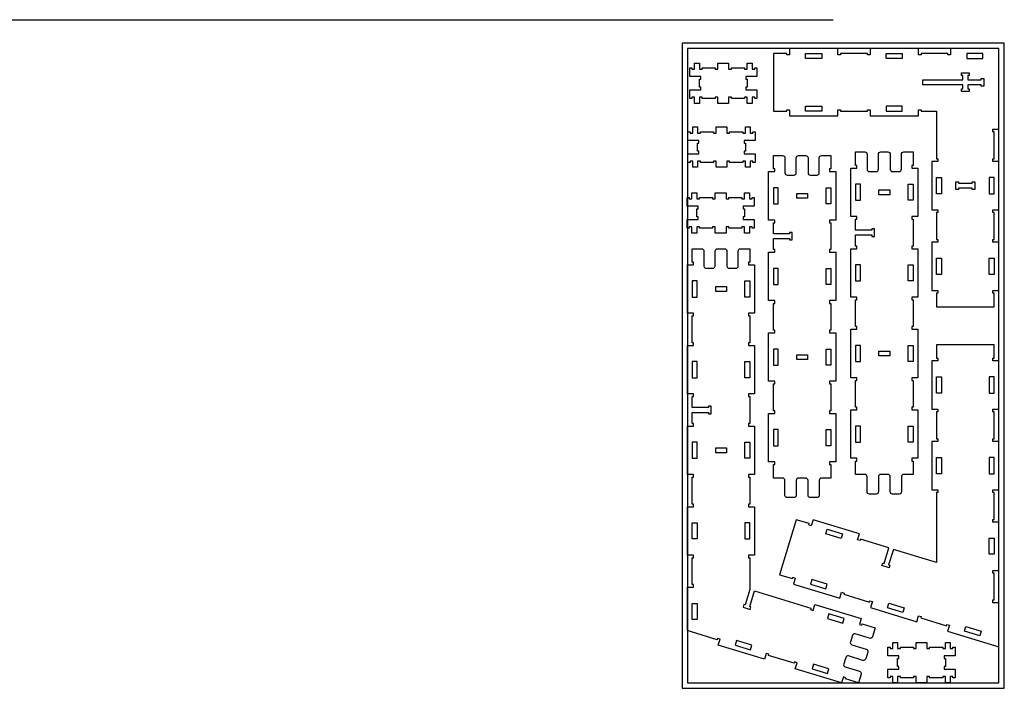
# Model space of a CAD drawing. Header units: inches. Extents: x -1745 to 48028, y -9858 to 20083.
# Tile 24 of 31: x 28005 to 31672, y 11467 to 13955. Entities that reach past the tile are written whole.
import ezdxf

# ---------------------------------------------------------------- set-up
doc = ezdxf.new("R2010")
doc.units = ezdxf.units.IN
doc.header["$MEASUREMENT"] = 0
doc.header["$PDMODE"] = 34

msp = doc.modelspace()

# ---------------------------------------------------------------- linework, layer by layer
msp.add_line((16694.6, 13953.7), (31034.3, 13953.7))
at = {"color": 4}
for p, q in [((31437.6, 13367), (31437.6, 13367)), ((31633.6, 13067), (31633.6, 13067)), ((30527.6, 12922.7), (30527.6, 12922.7)), ((30705.6, 12922.7), (30705.6, 12922.7)), ((30527.6, 12322.7), (30527.6, 12322.7)), ((30705.6, 12322.7), (30705.6, 12322.7)), ((30955.9, 11539.6), (30955.9, 11539.6))]:
    msp.add_line(p, q, dxfattribs=at)
for points in [[(30471.6, 11467), (31671.6, 11467), (31671.6, 13867), (30471.6, 13867)], [(30491.6, 11487), (31651.6, 11487), (31651.6, 13847), (30491.6, 13847)], [(31419.6, 13615), (31419.6, 13437), (31424.6, 13437), (31424.6, 13427), (31401.6, 13427), (31401.6, 13247), (31424.6, 13247), (31424.6, 13237), (31419.6, 13237), (31419.6, 13137), (31424.6, 13137), (31424.6, 13127), (31401.6, 13127), (31401.6, 12947), (31424.6, 12947), (31424.6, 12937), (31419.6, 12937), (31419.6, 12887), (31633.6, 12887), (31633.6, 12937), (31628.6, 12937), (31628.6, 12947), (31651.6, 12947), (31651.6, 13127), (31628.6, 13127), (31628.6, 13137), (31633.6, 13137), (31633.6, 13237), (31628.6, 13237), (31628.6, 13247), (31651.6, 13247), (31651.6, 13427), (31628.6, 13427), (31628.6, 13437), (31633.6, 13437), (31633.6, 13537), (31628.6, 13537), (31628.6, 13547), (31651.6, 13547), (31651.6, 13847), (31471.6, 13847), (31471.6, 13824), (31461.6, 13824), (31461.6, 13829), (31361.6, 13829), (31361.6, 13824), (31351.6, 13824), (31351.6, 13847), (31171.6, 13847), (31171.6, 13824), (31161.6, 13824), (31161.6, 13829), (31061.6, 13829), (31061.6, 13824), (31051.6, 13824), (31051.6, 13847), (30871.6, 13847), (30871.6, 13824), (30861.6, 13824), (30861.6, 13829), (30811.6, 13829), (30811.6, 13615), (30861.6, 13615), (30861.6, 13620), (30871.6, 13620), (30871.6, 13597), (31051.6, 13597), (31051.6, 13620), (31061.6, 13620), (31061.6, 13615), (31161.6, 13615), (31161.6, 13620), (31171.6, 13620), (31171.6, 13597), (31351.6, 13597), (31351.6, 13620), (31361.6, 13620), (31361.6, 13615)], [(31585.6, 13731), (31585.6, 13736), (31595.6, 13736), (31595.6, 13708), (31585.6, 13708), (31585.6, 13713), (31535.6, 13713), (31535.6, 13697), (31540.6, 13697), (31540.6, 13687), (31512.6, 13687), (31512.6, 13697), (31517.6, 13697), (31517.6, 13713), (31367.6, 13713), (31367.6, 13731), (31517.6, 13731), (31517.6, 13747), (31512.6, 13747), (31512.6, 13757), (31540.6, 13757), (31540.6, 13747), (31535.6, 13747), (31535.6, 13731)], [(31501.6, 13351), (31501.6, 13346), (31551.6, 13346), (31551.6, 13351), (31561.6, 13351), (31561.6, 13323), (31551.6, 13323), (31551.6, 13328), (31501.6, 13328), (31501.6, 13323), (31491.6, 13323), (31491.6, 13351)], [(31204.7, 13303.7), (31204.7, 13321.7), (31244.7, 13321.7), (31244.7, 13303.7)], [(30898.7, 13290.4), (30898.7, 13308.4), (30938.7, 13308.4), (30938.7, 13290.4)], [(30636.6, 12961.7), (30636.6, 12943.7), (30596.6, 12943.7), (30596.6, 12961.7)], [(30898.7, 12690.4), (30898.7, 12708.4), (30938.7, 12708.4), (30938.7, 12690.4)], [(31204.7, 12703.7), (31204.7, 12721.7), (31244.7, 12721.7), (31244.7, 12703.7)], [(30636.6, 12361.7), (30636.6, 12343.7), (30596.6, 12343.7), (30596.6, 12361.7)]]:
    msp.add_lwpolyline(points, close=True)
for points in [[(30931.6, 13829), (30991.6, 13829), (30991.6, 13811), (30931.6, 13811)], [(31231.6, 13811), (31231.6, 13829), (31291.6, 13829), (31291.6, 13811)], [(31531.6, 13811), (31591.6, 13811), (31591.6, 13829), (31531.6, 13829)], [(30931.6, 13615), (30931.6, 13633), (30991.6, 13633), (30991.6, 13615)], [(31231.6, 13615), (31291.6, 13615), (31291.6, 13633), (31231.6, 13633)], [(31437.6, 13307), (31419.6, 13307), (31419.6, 13367), (31437.6, 13367)], [(31633.6, 13307), (31633.6, 13367), (31615.6, 13367), (31615.6, 13307)], [(30811.7, 13269.4), (30829.7, 13269.4), (30829.7, 13329.4), (30811.7, 13329.4)], [(31025.7, 13269.4), (31007.7, 13269.4), (31007.7, 13329.4), (31025.7, 13329.4)], [(31117.7, 13282.7), (31135.7, 13282.7), (31135.7, 13342.7), (31117.7, 13342.7)], [(31331.7, 13282.7), (31313.7, 13282.7), (31313.7, 13342.7), (31331.7, 13342.7)], [(31437.6, 13007), (31419.6, 13007), (31419.6, 13067), (31437.6, 13067)], [(31633.6, 13007), (31615.6, 13007), (31615.6, 13067), (31633.6, 13067)], [(30811.7, 12969.4), (30829.7, 12969.4), (30829.7, 13029.4), (30811.7, 13029.4)], [(31025.7, 12969.4), (31007.7, 12969.4), (31007.7, 13029.4), (31025.7, 13029.4)], [(31117.7, 12982.7), (31135.7, 12982.7), (31135.7, 13042.7), (31117.7, 13042.7)], [(31331.7, 12982.7), (31313.7, 12982.7), (31313.7, 13042.7), (31331.7, 13042.7)], [(30527.6, 12922.7), (30527.6, 12982.7), (30509.6, 12982.7), (30509.6, 12922.7)], [(30705.6, 12922.7), (30705.6, 12982.7), (30723.6, 12982.7), (30723.6, 12922.7)], [(30811.7, 12669.4), (30829.7, 12669.4), (30829.7, 12729.4), (30811.7, 12729.4)], [(31007.7, 12669.4), (31007.7, 12729.4), (31025.7, 12729.4), (31025.7, 12669.4)], [(31117.7, 12682.7), (31135.7, 12682.7), (31135.7, 12742.7), (31117.7, 12742.7)], [(31313.7, 12682.7), (31313.7, 12742.7), (31331.7, 12742.7), (31331.7, 12682.7)], [(30527.6, 12682.7), (30509.6, 12682.7), (30509.6, 12622.7), (30527.6, 12622.7)], [(30705.6, 12682.7), (30723.6, 12682.7), (30723.6, 12622.7), (30705.6, 12622.7)], [(31419.6, 12625.6), (31437.6, 12625.6), (31437.6, 12565.6), (31419.6, 12565.6)], [(31633.6, 12625.6), (31615.6, 12625.6), (31615.6, 12565.6), (31633.6, 12565.6)], [(31135.7, 12382.7), (31135.7, 12442.7), (31117.7, 12442.7), (31117.7, 12382.7)], [(31313.7, 12382.7), (31313.7, 12442.7), (31331.7, 12442.7), (31331.7, 12382.7)], [(30829.7, 12369.4), (30829.7, 12429.4), (30811.7, 12429.4), (30811.7, 12369.4)], [(31007.7, 12369.4), (31007.7, 12429.4), (31025.7, 12429.4), (31025.7, 12369.4)], [(30527.6, 12382.7), (30509.6, 12382.7), (30509.6, 12322.7), (30527.6, 12322.7)], [(30705.6, 12322.7), (30705.6, 12382.7), (30723.6, 12382.7), (30723.6, 12322.7)], [(31419.6, 12325.6), (31437.6, 12325.6), (31437.6, 12265.6), (31419.6, 12265.6)], [(31633.6, 12325.6), (31615.6, 12325.6), (31615.6, 12265.6), (31633.6, 12265.6)], [(30527.6, 12082.7), (30527.6, 12022.7), (30509.6, 12022.7), (30509.6, 12082.7)], [(30705.6, 12082.7), (30705.6, 12022.7), (30723.6, 12022.7), (30723.6, 12082.7)], [(31063.8, 12024.6), (31006.5, 12042.2), (31011.7, 12059.4), (31069.1, 12041.8)], [(31615.6, 12025.6), (31633.6, 12025.6), (31633.6, 11965.6), (31615.6, 11965.6)], [(31011.8, 11854.4), (30954.4, 11871.9), (30949.2, 11854.7), (31006.6, 11837.2)], [(30527.6, 11722.7), (30509.6, 11722.7), (30509.6, 11782.7), (30527.6, 11782.7)], [(31236.1, 11767), (31241.3, 11784.3), (31298.7, 11766.7), (31293.5, 11749.5)], [(31013.2, 11727.1), (31070.6, 11709.6), (31075.8, 11726.8), (31018.5, 11744.3)], [(31523, 11679.4), (31528.2, 11696.6), (31585.6, 11679.1), (31580.4, 11661.8)], [(30731.7, 11627), (30674.3, 11644.5), (30669, 11627.3), (30726.4, 11609.8)], [(30955.9, 11539.6), (31013.3, 11522.1), (31018.6, 11539.3), (30961.2, 11556.9)]]:
    msp.add_lwpolyline(points, close=True, dxfattribs=at)
for points in [[(30536, 13703.2), (30536, 13733.2), (30541, 13733.2), (30541, 13743.2), (30500, 13743.2), (30500, 13775.2), (30508, 13775.2), (30508, 13770.2), (30518, 13770.2), (30518, 13793.2), (30536, 13793.2), (30536, 13770.2), (30546, 13770.2), (30546, 13775.2), (30595, 13775.2), (30595, 13770.2), (30605, 13770.2), (30605, 13793.2), (30645, 13793.2), (30645, 13770.2), (30655, 13770.2), (30655, 13775.2), (30704, 13775.2), (30704, 13770.2), (30714, 13770.2), (30714, 13793.2), (30732, 13793.2), (30732, 13770.2), (30742, 13770.2), (30742, 13775.2), (30750, 13775.2), (30750, 13743.2), (30709, 13743.2), (30709, 13733.2), (30714, 13733.2), (30714, 13703.2), (30709, 13703.2), (30709, 13693.2), (30750, 13693.2), (30750, 13661.2), (30742, 13661.2), (30742, 13666.2), (30732, 13666.2), (30732, 13643.2), (30714, 13643.2), (30714, 13666.2), (30704, 13666.2), (30704, 13661.2), (30655, 13661.2), (30655, 13666.2), (30645, 13666.2), (30645, 13643.2), (30605, 13643.2), (30605, 13666.2), (30595, 13666.2), (30595, 13661.2), (30546, 13661.2), (30546, 13666.2), (30536, 13666.2), (30536, 13643.2), (30518, 13643.2), (30518, 13666.2), (30508, 13666.2), (30508, 13661.2), (30500, 13661.2), (30500, 13693.2), (30541, 13693.2), (30541, 13703.2), (30536, 13703.2)], [(30529.5, 13465.6), (30529.5, 13495.6), (30534.5, 13495.6), (30534.5, 13505.6), (30493.5, 13505.6), (30493.5, 13537.6), (30501.5, 13537.6), (30501.5, 13532.6), (30511.5, 13532.6), (30511.5, 13555.6), (30529.5, 13555.6), (30529.5, 13532.6), (30539.5, 13532.6), (30539.5, 13537.6), (30588.5, 13537.6), (30588.5, 13532.6), (30598.5, 13532.6), (30598.5, 13555.6), (30638.5, 13555.6), (30638.5, 13532.6), (30648.5, 13532.6), (30648.5, 13537.6), (30697.5, 13537.6), (30697.5, 13532.6), (30707.5, 13532.6), (30707.5, 13555.6), (30725.5, 13555.6), (30725.5, 13532.6), (30735.5, 13532.6), (30735.5, 13537.6), (30743.5, 13537.6), (30743.5, 13505.6), (30702.5, 13505.6), (30702.5, 13495.6), (30707.5, 13495.6), (30707.5, 13465.6), (30702.5, 13465.6), (30702.5, 13455.6), (30743.5, 13455.6), (30743.5, 13423.6), (30735.5, 13423.6), (30735.5, 13428.6), (30725.5, 13428.6), (30725.5, 13405.6), (30707.5, 13405.6), (30707.5, 13428.6), (30697.5, 13428.6), (30697.5, 13423.6), (30648.5, 13423.6), (30648.5, 13428.6), (30638.5, 13428.6), (30638.5, 13405.6), (30598.5, 13405.6), (30598.5, 13428.6), (30588.5, 13428.6), (30588.5, 13423.6), (30539.5, 13423.6), (30539.5, 13428.6), (30529.5, 13428.6), (30529.5, 13405.6), (30511.5, 13405.6), (30511.5, 13428.6), (30501.5, 13428.6), (30501.5, 13423.6), (30493.5, 13423.6), (30493.5, 13455.6), (30534.5, 13455.6), (30534.5, 13465.6), (30529.5, 13465.6)], [(30526.3, 13220.8), (30526.3, 13250.8), (30531.3, 13250.8), (30531.3, 13260.8), (30490.3, 13260.8), (30490.3, 13292.8), (30498.3, 13292.8), (30498.3, 13287.8), (30508.3, 13287.8), (30508.3, 13310.8), (30526.3, 13310.8), (30526.3, 13287.8), (30536.3, 13287.8), (30536.3, 13292.8), (30585.3, 13292.8), (30585.3, 13287.8), (30595.3, 13287.8), (30595.3, 13310.8), (30635.3, 13310.8), (30635.3, 13287.8), (30645.3, 13287.8), (30645.3, 13292.8), (30694.3, 13292.8), (30694.3, 13287.8), (30704.3, 13287.8), (30704.3, 13310.8), (30722.3, 13310.8), (30722.3, 13287.8), (30732.3, 13287.8), (30732.3, 13292.8), (30740.3, 13292.8), (30740.3, 13260.8), (30699.3, 13260.8), (30699.3, 13250.8), (30704.3, 13250.8), (30704.3, 13220.8), (30699.3, 13220.8), (30699.3, 13210.8), (30740.3, 13210.8), (30740.3, 13178.8), (30732.3, 13178.8), (30732.3, 13183.8), (30722.3, 13183.8), (30722.3, 13160.8), (30704.3, 13160.8), (30704.3, 13183.8), (30694.3, 13183.8), (30694.3, 13178.8), (30645.3, 13178.8), (30645.3, 13183.8), (30635.3, 13183.8), (30635.3, 13160.8), (30595.3, 13160.8), (30595.3, 13183.8), (30585.3, 13183.8), (30585.3, 13178.8), (30536.3, 13178.8), (30536.3, 13183.8), (30526.3, 13183.8), (30526.3, 13160.8), (30508.3, 13160.8), (30508.3, 13183.8), (30498.3, 13183.8), (30498.3, 13178.8), (30490.3, 13178.8), (30490.3, 13210.8), (30531.3, 13210.8), (30531.3, 13220.8), (30526.3, 13220.8)], [(31651.6, 12085.6), (31628.6, 12085.6), (31628.6, 12095.6), (31633.6, 12095.6), (31633.6, 12195.6), (31628.6, 12195.6), (31628.6, 12205.6), (31651.6, 12205.6), (31651.6, 12385.6), (31628.6, 12385.6), (31628.6, 12395.6), (31633.6, 12395.6), (31633.6, 12495.6), (31628.6, 12495.6), (31628.6, 12505.6), (31651.6, 12505.6), (31651.6, 12685.6), (31628.6, 12685.6), (31628.6, 12695.6), (31633.6, 12695.6), (31633.6, 12745.6), (31419.6, 12745.6), (31419.6, 12695.6), (31424.6, 12695.6), (31424.6, 12685.6), (31401.6, 12685.6), (31401.6, 12505.6), (31424.6, 12505.6), (31424.6, 12495.6), (31419.6, 12495.6), (31419.6, 12395.6), (31424.6, 12395.6), (31424.6, 12385.6), (31401.6, 12385.6), (31401.6, 12205.6), (31424.6, 12205.6), (31424.6, 12195.6), (31419.6, 12195.6), (31419.6, 11934.7), (31258.5, 11984), (31240.9, 11926.6), (31245.7, 11925.1), (31242.8, 11915.6), (31216, 11923.8), (31218.9, 11933.3), (31223.7, 11931.9), (31241.2, 11989.2), (31136, 12021.4), (31134.6, 12016.6), (31125, 12019.5), (31131.7, 12041.5), (30959.6, 12094.1), (30952.9, 12072.1), (30943.3, 12075), (30944.8, 12079.8), (30897, 12094.4), (30834.4, 11889.8), (30882.2, 11875.2), (30883.7, 11879.9), (30893.3, 11877), (30886.5, 11855), (31058.7, 11802.4), (31065.4, 11824.4), (31075, 11821.5), (31073.5, 11816.7), (31169.1, 11787.5), (31170.6, 11792.3), (31180.2, 11789.4), (31173.4, 11767.4), (31345.6, 11714.8), (31352.3, 11736.8), (31361.9, 11733.8), (31360.4, 11729.1), (31456, 11699.8), (31457.5, 11704.6), (31467.1, 11701.7), (31460.3, 11679.7), (31651.6, 11621.3), (31651.6, 11785.6), (31628.6, 11785.6), (31628.6, 11795.6), (31633.6, 11795.6), (31633.6, 11895.6), (31628.6, 11895.6), (31628.6, 11905.6), (31651.6, 11905.6), (31651.6, 12085.6)], [(31274.4, 11547.6), (31274.4, 11577.6), (31279.4, 11577.6), (31279.4, 11587.6), (31238.4, 11587.6), (31238.4, 11619.6), (31246.4, 11619.6), (31246.4, 11614.6), (31256.4, 11614.6), (31256.4, 11637.6), (31274.4, 11637.6), (31274.4, 11614.6), (31284.4, 11614.6), (31284.4, 11619.6), (31333.4, 11619.6), (31333.4, 11614.6), (31343.4, 11614.6), (31343.4, 11637.6), (31383.4, 11637.6), (31383.4, 11614.6), (31393.4, 11614.6), (31393.4, 11619.6), (31442.4, 11619.6), (31442.4, 11614.6), (31452.4, 11614.6), (31452.4, 11637.6), (31470.4, 11637.6), (31470.4, 11614.6), (31480.4, 11614.6), (31480.4, 11619.6), (31488.4, 11619.6), (31488.4, 11587.6), (31447.4, 11587.6), (31447.4, 11577.6), (31452.4, 11577.6), (31452.4, 11547.6), (31447.4, 11547.6), (31447.4, 11537.6), (31488.4, 11537.6), (31488.4, 11505.6), (31480.4, 11505.6), (31480.4, 11510.6), (31470.4, 11510.6), (31470.4, 11487.6), (31452.4, 11487.6), (31452.4, 11510.6), (31442.4, 11510.6), (31442.4, 11505.6), (31393.4, 11505.6), (31393.4, 11510.6), (31383.4, 11510.6), (31383.4, 11487.6), (31343.4, 11487.6), (31343.4, 11510.6), (31333.4, 11510.6), (31333.4, 11505.6), (31284.4, 11505.6), (31284.4, 11510.6), (31274.4, 11510.6), (31274.4, 11487.6), (31256.4, 11487.6), (31256.4, 11510.6), (31246.4, 11510.6), (31246.4, 11505.6), (31238.4, 11505.6), (31238.4, 11537.6), (31279.4, 11537.6), (31279.4, 11547.6), (31274.4, 11547.6)]]:
    msp.add_lwpolyline(points)
for points in [[(31152, 12262.7), (31117.7, 12262.7), (31117.7, 12312.7), (31122.7, 12312.7), (31122.7, 12322.7), (31099.7, 12322.7), (31099.7, 12502.7), (31122.7, 12502.7), (31122.7, 12512.7), (31117.7, 12512.7), (31117.7, 12612.7), (31122.7, 12612.7), (31122.7, 12622.7), (31099.7, 12622.7), (31099.7, 12802.7), (31122.7, 12802.7), (31122.7, 12812.7), (31117.7, 12812.7), (31117.7, 12912.7), (31122.7, 12912.7), (31122.7, 12922.7), (31099.7, 12922.7), (31099.7, 13102.7), (31122.7, 13102.7), (31122.7, 13112.7), (31117.7, 13112.7), (31117.7, 13153.7), (31177.7, 13153.7), (31177.7, 13148.7), (31187.7, 13148.7), (31187.7, 13176.7), (31177.7, 13176.7), (31177.7, 13171.7), (31117.7, 13171.7), (31117.7, 13212.7), (31122.7, 13212.7), (31122.7, 13222.7), (31099.7, 13222.7), (31099.7, 13402.7), (31122.7, 13402.7), (31122.7, 13412.7), (31117.7, 13412.7), (31117.7, 13462.7), (31152, 13462.7, -0.414214), (31160.8, 13453.9), (31160.8, 13398.2, 0.414214), (31169.2, 13389.8), (31194.5, 13389.8, 0.414214), (31202.8, 13398.2), (31202.8, 13453.9, -0.414214), (31211.6, 13462.7), (31237.8, 13462.7, -0.414214), (31246.6, 13453.9), (31246.6, 13398.2, 0.414214), (31254.9, 13389.8), (31280.2, 13389.8, 0.414214), (31288.6, 13398.2), (31288.6, 13453.9, -0.414214), (31297.4, 13462.7), (31331.7, 13462.7), (31331.7, 13412.7), (31326.7, 13412.7), (31326.7, 13402.7), (31349.7, 13402.7), (31349.7, 13222.7), (31326.7, 13222.7), (31326.7, 13212.7), (31331.7, 13212.7), (31331.7, 13112.7), (31326.7, 13112.7), (31326.7, 13102.7), (31349.7, 13102.7), (31349.7, 12922.7), (31326.7, 12922.7), (31326.7, 12912.7), (31331.7, 12912.7), (31331.7, 12812.7), (31326.7, 12812.7), (31326.7, 12802.7), (31349.7, 12802.7), (31349.7, 12622.7), (31326.7, 12622.7), (31326.7, 12612.7), (31331.7, 12612.7), (31331.7, 12512.7), (31326.7, 12512.7), (31326.7, 12502.7), (31349.7, 12502.7), (31349.7, 12322.7), (31326.7, 12322.7), (31326.7, 12312.7), (31331.7, 12312.7), (31331.7, 12262.7), (31297.4, 12262.7, 0.414214), (31288.6, 12253.9), (31288.6, 12198.2, -0.414214), (31280.2, 12189.8), (31254.9, 12189.8, -0.414214), (31246.6, 12198.2), (31246.6, 12253.9, 0.414214), (31237.8, 12262.7), (31211.6, 12262.7, 0.414214), (31202.8, 12253.9), (31202.8, 12198.2, -0.414214), (31194.5, 12189.8), (31169.2, 12189.8, -0.414214), (31160.8, 12198.2), (31160.8, 12253.9, 0.414214)], [(30846, 12249.4), (30811.7, 12249.4), (30811.7, 12299.4), (30816.7, 12299.4), (30816.7, 12309.4), (30793.7, 12309.4), (30793.7, 12489.4), (30816.7, 12489.4), (30816.7, 12499.4), (30811.7, 12499.4), (30811.7, 12599.4), (30816.7, 12599.4), (30816.7, 12609.4), (30793.7, 12609.4), (30793.7, 12789.4), (30816.7, 12789.4), (30816.7, 12799.4), (30811.7, 12799.4), (30811.7, 12899.4), (30816.7, 12899.4), (30816.7, 12909.4), (30793.7, 12909.4), (30793.7, 13089.4), (30816.7, 13089.4), (30816.7, 13099.4), (30811.7, 13099.4), (30811.7, 13140.4), (30871.7, 13140.4), (30871.7, 13135.4), (30881.7, 13135.4), (30881.7, 13163.4), (30871.7, 13163.4), (30871.7, 13158.4), (30811.7, 13158.4), (30811.7, 13199.4), (30816.7, 13199.4), (30816.7, 13209.4), (30793.7, 13209.4), (30793.7, 13389.4), (30816.7, 13389.4), (30816.7, 13399.4), (30811.7, 13399.4), (30811.7, 13449.4), (30846, 13449.4, -0.414214), (30854.8, 13440.6), (30854.8, 13384.9, 0.414214), (30863.1, 13376.5), (30888.4, 13376.5, 0.414214), (30896.8, 13384.9), (30896.8, 13440.6, -0.414214), (30905.6, 13449.4), (30931.8, 13449.4, -0.414214), (30940.5, 13440.6), (30940.5, 13384.9, 0.414214), (30948.9, 13376.5), (30974.2, 13376.5, 0.414214), (30982.6, 13384.9), (30982.6, 13440.6, -0.414214), (30991.4, 13449.4), (31025.7, 13449.4), (31025.7, 13399.4), (31020.7, 13399.4), (31020.7, 13389.4), (31043.7, 13389.4), (31043.7, 13209.4), (31020.7, 13209.4), (31020.7, 13199.4), (31025.7, 13199.4), (31025.7, 13099.4), (31020.7, 13099.4), (31020.7, 13089.4), (31043.7, 13089.4), (31043.7, 12909.4), (31020.7, 12909.4), (31020.7, 12899.4), (31025.7, 12899.4), (31025.7, 12799.4), (31020.7, 12799.4), (31020.7, 12789.4), (31043.7, 12789.4), (31043.7, 12609.4), (31020.7, 12609.4), (31020.7, 12599.4), (31025.7, 12599.4), (31025.7, 12499.4), (31020.7, 12499.4), (31020.7, 12489.4), (31043.7, 12489.4), (31043.7, 12309.4), (31020.7, 12309.4), (31020.7, 12299.4), (31025.7, 12299.4), (31025.7, 12249.4), (30991.4, 12249.4, 0.414214), (30982.6, 12240.6), (30982.6, 12184.9, -0.414214), (30974.2, 12176.5), (30948.9, 12176.5, -0.414214), (30940.5, 12184.9), (30940.5, 12240.6, 0.414214), (30931.8, 12249.4), (30905.6, 12249.4, 0.414214), (30896.8, 12240.6), (30896.8, 12184.9, -0.414214), (30888.4, 12176.5), (30863.1, 12176.5, -0.414214), (30854.8, 12184.9), (30854.8, 12240.6, 0.414214)], [(30509.6, 11952.7), (30514.6, 11952.7), (30514.6, 11962.7), (30491.6, 11962.7), (30491.6, 12142.7), (30514.6, 12142.7), (30514.6, 12152.7), (30509.6, 12152.7), (30509.6, 12252.7), (30514.6, 12252.7), (30514.6, 12262.7), (30491.6, 12262.7), (30491.6, 12442.7), (30514.6, 12442.7), (30514.6, 12452.7), (30509.6, 12452.7), (30509.6, 12493.7), (30569.6, 12493.7), (30569.6, 12488.7), (30579.6, 12488.7), (30579.6, 12516.7), (30569.6, 12516.7), (30569.6, 12511.7), (30509.6, 12511.7), (30509.6, 12552.7), (30514.6, 12552.7), (30514.6, 12562.7), (30491.6, 12562.7), (30491.6, 12742.7), (30514.6, 12742.7), (30514.6, 12752.7), (30509.6, 12752.7), (30509.6, 12852.7), (30514.6, 12852.7), (30514.6, 12862.7), (30491.6, 12862.7), (30491.6, 13042.7), (30514.6, 13042.7), (30514.6, 13052.7), (30509.6, 13052.7), (30509.6, 13102.7), (30543.9, 13102.7, -0.414214), (30552.7, 13093.9), (30552.7, 13038.1, 0.414214), (30561.1, 13029.8), (30586.4, 13029.8, 0.414214), (30594.7, 13038.1), (30594.7, 13093.9, -0.414214), (30603.5, 13102.7), (30629.7, 13102.7, -0.414214), (30638.5, 13093.9), (30638.5, 13038.1, 0.414214), (30646.9, 13029.8), (30672.2, 13029.8, 0.414214), (30680.5, 13038.1), (30680.5, 13093.9, -0.414214), (30689.3, 13102.7), (30723.6, 13102.7), (30723.6, 13052.7), (30718.6, 13052.7), (30718.6, 13042.7), (30741.6, 13042.7), (30741.6, 12862.7), (30718.6, 12862.7), (30718.6, 12852.7), (30723.6, 12852.7), (30723.6, 12752.7), (30718.6, 12752.7), (30718.6, 12742.7), (30741.6, 12742.7), (30741.6, 12562.7), (30718.6, 12562.7), (30718.6, 12552.7), (30723.6, 12552.7), (30723.6, 12452.7), (30718.6, 12452.7), (30718.6, 12442.7), (30741.6, 12442.7), (30741.6, 12262.7), (30718.6, 12262.7), (30718.6, 12252.7), (30723.6, 12252.7), (30723.6, 12152.7), (30718.6, 12152.7), (30718.6, 12142.7), (30741.6, 12142.7), (30741.6, 11962.7), (30718.6, 11962.7), (30718.6, 11952.7), (30723.6, 11952.7), (30723.6, 11834.4), (30706.1, 11777), (30701.3, 11778.5), (30698.4, 11768.9), (30725.2, 11760.7), (30728.1, 11770.3), (30723.3, 11771.7), (30740.8, 11829.1), (30951.5, 11764.8), (30950.1, 11760), (30959.6, 11757), (30966.3, 11779), (31138.5, 11726.4), (31131.8, 11704.5), (31141.3, 11701.5), (31142.8, 11706.3), (31190.6, 11691.7), (31180.6, 11658.9, -0.414214), (31169.6, 11653), (31116.3, 11669.3, 0.414214), (31105.8, 11663.8), (31098.4, 11639.6, 0.414214), (31104, 11629.1), (31157.3, 11612.9, -0.414214), (31163.2, 11601.9), (31155.5, 11576.9, -0.414214), (31144.5, 11571), (31091.2, 11587.3, 0.414214), (31080.8, 11581.8), (31073.4, 11557.6, 0.414214), (31078.9, 11547.1), (31132.3, 11530.8, -0.414214), (31138.1, 11519.9), (31128.1, 11487), (31080.3, 11501.7), (31081.7, 11506.4), (31072.2, 11509.4), (31065.4, 11487.4), (30893.3, 11540), (30900, 11562), (30890.4, 11564.9), (30889, 11560.1), (30793.3, 11589.3), (30794.8, 11594.1), (30785.2, 11597), (30778.5, 11575), (30606.4, 11627.6), (30613.1, 11649.6), (30603.5, 11652.5), (30602.1, 11647.8), (30506.4, 11677), (30491.6, 11681.5), (30491.6, 11842.7), (30514.6, 11842.7), (30514.6, 11852.7), (30509.6, 11852.7)]]:
    msp.add_lwpolyline(points, format="xyb", close=True)
msp.add_point((29241.9, 13953.7))

doc.saveas('drawing.dxf')
